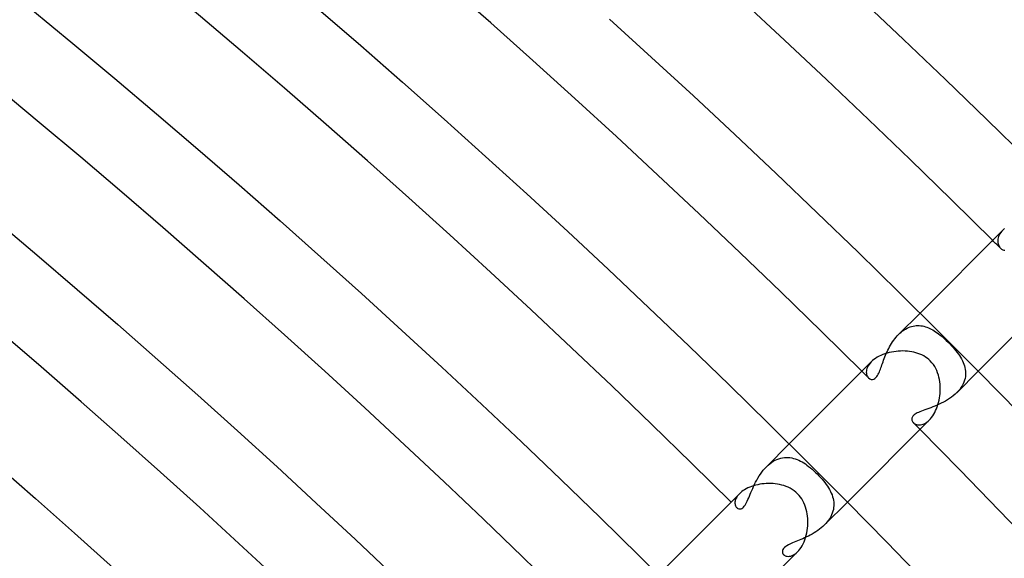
# Model space of a CAD drawing. Header units: millimetres. Extents: x -535 to 535, y -535 to 535.
# Tile 93 of 106: x 275 to 323, y 310 to 336. Entities that reach past the tile are written whole.
import ezdxf

# ---------------------------------------------------------------- set-up
doc = ezdxf.new("R2010")
doc.units = ezdxf.units.MM
doc.layers.add('HIDDEN', color=7, linetype='Continuous')
doc.layers.add('THICK', color=7, linetype='Continuous')

msp = doc.modelspace()

# ---------------------------------------------------------------- linework, layer by layer
at = {"layer": 'HIDDEN'}
for p, q in [((322.695, 325.327), (322.688, 325.266)), ((322.708, 325.389), (322.695, 325.327)), ((322.729, 325.453), (322.708, 325.389)), ((322.757, 325.517), (322.729, 325.453)), ((322.793, 325.582), (322.757, 325.517)), ((322.836, 325.647), (322.793, 325.582)), ((322.888, 325.712), (322.836, 325.647)), ((322.947, 325.775), (322.888, 325.712)), ((322.688, 325.266), (322.687, 325.208)), ((322.687, 325.208), (322.692, 325.152)), ((322.692, 325.152), (322.703, 325.098)), ((322.703, 325.098), (322.719, 325.047)), ((322.719, 325.047), (322.74, 325)), ((322.74, 325), (322.764, 324.956)), ((322.764, 324.956), (322.793, 324.917)), ((322.793, 324.917), (322.824, 324.882)), ((322.824, 324.882), (322.872, 324.842)), ((322.872, 324.842), (322.924, 324.811)), ((322.924, 324.811), (322.977, 324.792)), ((322.977, 324.792), (323.03, 324.785)), ((317.858, 320.687), (318.902, 321.73)), ((318.198, 320.952), (318.271, 320.991)), ((318.271, 320.991), (318.345, 321.025)), ((318.345, 321.025), (318.419, 321.054)), ((318.419, 321.054), (318.494, 321.078)), ((318.494, 321.078), (318.568, 321.096)), ((318.568, 321.096), (318.643, 321.11)), ((318.643, 321.11), (318.719, 321.118)), ((318.719, 321.118), (318.794, 321.121)), ((318.794, 321.121), (318.869, 321.12)), ((318.869, 321.12), (318.943, 321.113)), ((318.943, 321.113), (319.017, 321.103)), ((319.017, 321.103), (319.09, 321.087)), ((319.09, 321.087), (319.163, 321.068)), ((319.163, 321.068), (319.236, 321.044)), ((319.236, 321.044), (319.308, 321.017)), ((319.308, 321.017), (319.379, 320.986)), ((317.676, 320.479), (317.734, 320.551)), ((317.734, 320.551), (317.795, 320.62)), ((317.795, 320.62), (317.858, 320.686)), ((317.858, 320.686), (317.923, 320.748)), ((317.923, 320.748), (317.989, 320.806)), ((317.989, 320.806), (318.057, 320.859)), ((318.057, 320.859), (318.127, 320.908)), ((318.127, 320.908), (318.198, 320.952)), ((319.379, 320.986), (319.45, 320.951)), ((319.45, 320.951), (319.521, 320.912)), ((319.521, 320.912), (319.592, 320.87)), ((319.592, 320.87), (319.662, 320.824)), ((319.662, 320.824), (319.733, 320.776)), ((319.733, 320.776), (319.803, 320.724)), ((319.803, 320.724), (319.882, 320.661)), ((319.882, 320.661), (319.973, 320.586)), ((319.973, 320.586), (320.072, 320.499)), ((317.379, 320.007), (317.423, 320.089)), ((317.423, 320.089), (317.469, 320.17)), ((317.469, 320.17), (317.517, 320.25)), ((317.517, 320.25), (317.568, 320.328)), ((317.568, 320.328), (317.621, 320.405)), ((317.621, 320.405), (317.676, 320.479)), ((320.072, 320.499), (320.179, 320.4)), ((320.179, 320.4), (320.291, 320.291)), ((320.291, 320.291), (320.366, 320.214)), ((320.366, 320.214), (320.44, 320.136)), ((320.44, 320.136), (320.512, 320.058)), ((320.512, 320.058), (320.582, 319.978)), ((317.162, 319.514), (317.194, 319.595)), ((317.194, 319.595), (317.227, 319.677)), ((317.227, 319.677), (317.262, 319.759)), ((317.262, 319.759), (317.299, 319.842)), ((317.299, 319.842), (317.338, 319.924)), ((317.338, 319.924), (317.379, 320.007)), ((320.582, 319.978), (320.648, 319.899)), ((320.648, 319.899), (320.711, 319.819)), ((320.711, 319.819), (320.771, 319.739)), ((320.771, 319.739), (320.827, 319.659)), ((320.827, 319.659), (320.878, 319.578)), ((320.878, 319.578), (320.926, 319.497)), ((316.345, 319.101), (316.32, 319.037)), ((316.379, 319.165), (316.345, 319.101)), ((316.421, 319.23), (316.379, 319.165)), ((316.471, 319.295), (316.421, 319.23)), ((316.53, 319.359), (316.471, 319.295)), ((316.997, 319.065), (317.023, 319.134)), ((317.023, 319.134), (317.048, 319.206)), ((317.048, 319.206), (317.075, 319.28)), ((317.075, 319.28), (317.103, 319.356)), ((317.103, 319.356), (317.132, 319.434)), ((317.132, 319.434), (317.162, 319.514)), ((320.926, 319.497), (320.969, 319.415)), ((320.969, 319.415), (321.007, 319.332)), ((321.007, 319.332), (321.04, 319.249)), ((321.04, 319.249), (321.068, 319.164)), ((321.068, 319.164), (321.09, 319.078)), ((321.09, 319.078), (321.107, 318.992)), ((316.293, 318.914), (316.29, 318.856)), ((316.29, 318.856), (316.294, 318.8)), ((316.303, 318.975), (316.293, 318.914)), ((316.294, 318.8), (316.305, 318.747)), ((316.32, 319.037), (316.303, 318.975)), ((316.305, 318.747), (316.321, 318.699)), ((316.321, 318.699), (316.343, 318.654)), ((316.343, 318.654), (316.369, 318.614)), ((316.369, 318.614), (316.4, 318.579)), ((316.757, 318.59), (316.798, 318.639)), ((316.798, 318.639), (316.835, 318.694)), ((316.835, 318.694), (316.868, 318.754)), ((316.868, 318.754), (316.897, 318.815)), ((316.897, 318.815), (316.924, 318.876)), ((316.924, 318.876), (316.948, 318.935)), ((316.948, 318.935), (316.973, 318.998)), ((316.973, 318.998), (316.997, 319.065)), ((320.687, 317.858), (321.73, 318.902)), ((321.109, 318.638), (321.092, 318.549)), ((321.107, 318.992), (321.117, 318.904)), ((321.118, 318.727), (321.109, 318.638)), ((321.117, 318.904), (321.121, 318.816)), ((321.121, 318.816), (321.118, 318.727)), ((316.4, 318.579), (316.457, 318.534)), ((316.457, 318.534), (316.521, 318.507)), ((316.521, 318.507), (316.589, 318.501)), ((316.589, 318.501), (316.653, 318.516)), ((316.653, 318.516), (316.709, 318.547)), ((316.709, 318.547), (316.757, 318.59)), ((320.948, 318.192), (320.894, 318.106)), ((320.996, 318.281), (320.948, 318.192)), ((321.036, 318.37), (320.996, 318.281)), ((321.068, 318.459), (321.036, 318.37)), ((321.092, 318.549), (321.068, 318.459)), ((320.432, 317.64), (320.338, 317.574)), ((320.521, 317.71), (320.432, 317.64)), ((320.607, 317.782), (320.521, 317.71)), ((320.687, 317.859), (320.607, 317.782)), ((320.763, 317.939), (320.687, 317.859)), ((320.832, 318.021), (320.763, 317.939)), ((320.894, 318.106), (320.832, 318.021)), ((319.526, 317.166), (319.426, 317.128)), ((319.628, 317.207), (319.526, 317.166)), ((319.731, 317.25), (319.628, 317.207)), ((319.834, 317.296), (319.731, 317.25)), ((319.938, 317.345), (319.834, 317.296)), ((320.04, 317.397), (319.938, 317.345)), ((320.141, 317.452), (320.04, 317.397)), ((320.241, 317.511), (320.141, 317.452)), ((320.338, 317.574), (320.241, 317.511)), ((318.531, 316.684), (318.515, 316.65)), ((318.553, 316.717), (318.531, 316.684)), ((318.582, 316.749), (318.553, 316.717)), ((318.617, 316.781), (318.582, 316.749)), ((318.659, 316.812), (318.617, 316.781)), ((318.708, 316.842), (318.659, 316.812)), ((318.763, 316.872), (318.708, 316.842)), ((318.826, 316.902), (318.763, 316.872)), ((318.896, 316.932), (318.826, 316.902)), ((318.973, 316.963), (318.896, 316.932)), ((319.055, 316.994), (318.973, 316.963)), ((319.142, 317.026), (319.055, 316.994)), ((319.233, 317.058), (319.142, 317.026)), ((319.328, 317.092), (319.233, 317.058)), ((319.426, 317.128), (319.328, 317.092)), ((318.505, 316.617), (318.5, 316.583)), ((318.5, 316.583), (318.502, 316.549)), ((318.502, 316.549), (318.508, 316.517)), ((318.515, 316.65), (318.505, 316.617)), ((318.508, 316.517), (318.52, 316.485)), ((318.52, 316.485), (318.535, 316.455)), ((318.535, 316.455), (318.555, 316.426)), ((318.555, 316.426), (318.579, 316.4)), ((318.579, 316.4), (318.609, 316.372)), ((318.609, 316.372), (318.645, 316.348)), ((318.645, 316.348), (318.684, 316.327)), ((318.684, 316.327), (318.727, 316.311)), ((318.727, 316.311), (318.774, 316.299)), ((318.774, 316.299), (318.824, 316.292)), ((318.824, 316.292), (318.877, 316.29)), ((318.877, 316.29), (318.933, 316.295)), ((318.933, 316.295), (318.991, 316.306)), ((318.991, 316.306), (319.05, 316.325)), ((319.05, 316.325), (319.111, 316.35)), ((319.111, 316.35), (319.172, 316.383)), ((319.172, 316.383), (319.235, 316.424)), ((319.235, 316.424), (319.297, 316.473)), ((319.297, 316.473), (319.359, 316.53)), ((311.426, 314.254), (312.538, 315.366)), ((311.425, 314.254), (311.506, 314.33)), ((311.506, 314.33), (311.589, 314.4)), ((311.589, 314.4), (311.675, 314.464)), ((311.675, 314.464), (311.762, 314.52)), ((311.762, 314.52), (311.851, 314.569)), ((311.851, 314.569), (311.941, 314.611)), ((311.941, 314.611), (312.031, 314.645)), ((312.031, 314.645), (312.123, 314.672)), ((312.123, 314.672), (312.214, 314.691)), ((312.214, 314.691), (312.305, 314.703)), ((312.305, 314.703), (312.395, 314.708)), ((312.395, 314.708), (312.485, 314.707)), ((312.485, 314.707), (312.574, 314.699)), ((312.574, 314.699), (312.663, 314.684)), ((312.663, 314.684), (312.75, 314.664)), ((312.75, 314.664), (312.835, 314.639)), ((312.835, 314.639), (312.92, 314.608)), ((312.92, 314.608), (313.003, 314.573)), ((313.003, 314.573), (313.085, 314.534)), ((313.085, 314.534), (313.165, 314.49)), ((313.165, 314.49), (313.245, 314.443)), ((313.245, 314.443), (313.323, 314.392)), ((313.323, 314.392), (313.403, 314.336)), ((313.403, 314.336), (313.484, 314.275)), ((311.013, 313.707), (311.073, 313.806)), ((311.073, 313.806), (311.137, 313.902)), ((311.137, 313.902), (311.204, 313.996)), ((311.204, 313.996), (311.275, 314.087)), ((311.275, 314.087), (311.349, 314.173)), ((311.349, 314.173), (311.425, 314.254)), ((313.484, 314.275), (313.567, 314.209)), ((313.567, 314.209), (313.65, 314.139)), ((313.65, 314.139), (313.735, 314.063)), ((313.735, 314.063), (313.82, 313.984)), ((313.82, 313.984), (313.903, 313.903)), ((313.903, 313.903), (313.985, 313.819)), ((313.985, 313.819), (314.064, 313.735)), ((310.805, 313.303), (310.852, 313.405)), ((310.852, 313.405), (310.903, 313.506)), ((310.903, 313.506), (310.956, 313.607)), ((310.956, 313.607), (311.013, 313.707)), ((314.064, 313.735), (314.139, 313.65)), ((314.139, 313.65), (314.21, 313.566)), ((314.21, 313.566), (314.277, 313.482)), ((314.277, 313.482), (314.34, 313.397)), ((314.34, 313.397), (314.399, 313.313)), ((310.065, 312.89), (310.021, 312.835)), ((310.115, 312.944), (310.065, 312.89)), ((310.602, 312.829), (310.639, 312.918)), ((310.639, 312.918), (310.677, 313.01)), ((310.677, 313.01), (310.717, 313.106)), ((310.717, 313.106), (310.76, 313.204)), ((310.76, 313.204), (310.805, 313.303)), ((314.399, 313.313), (314.453, 313.228)), ((314.453, 313.228), (314.503, 313.143)), ((314.503, 313.143), (314.547, 313.058)), ((314.547, 313.058), (314.587, 312.972)), ((314.587, 312.972), (314.621, 312.886)), ((314.621, 312.886), (314.65, 312.799)), ((309.897, 312.526), (309.896, 312.48)), ((309.896, 312.48), (309.9, 312.437)), ((309.903, 312.574), (309.897, 312.526)), ((309.9, 312.437), (309.909, 312.396)), ((309.914, 312.624), (309.903, 312.574)), ((309.909, 312.396), (309.922, 312.359)), ((309.932, 312.675), (309.914, 312.624)), ((309.955, 312.727), (309.932, 312.675)), ((309.985, 312.781), (309.955, 312.727)), ((310.021, 312.835), (309.985, 312.781)), ((310.35, 312.337), (310.388, 312.388)), ((310.388, 312.388), (310.425, 312.447)), ((310.425, 312.447), (310.461, 312.513)), ((310.461, 312.513), (310.496, 312.585)), ((310.496, 312.585), (310.531, 312.662)), ((310.531, 312.662), (310.567, 312.743)), ((310.567, 312.743), (310.602, 312.829)), ((314.254, 311.426), (315.366, 312.538)), ((314.65, 312.799), (314.674, 312.712)), ((314.674, 312.712), (314.691, 312.624)), ((314.691, 312.624), (314.703, 312.535)), ((314.703, 312.535), (314.708, 312.446)), ((314.708, 312.446), (314.707, 312.357)), ((309.922, 312.359), (309.939, 312.325)), ((309.939, 312.325), (309.959, 312.294)), ((309.959, 312.294), (309.982, 312.267)), ((309.982, 312.267), (310.012, 312.243)), ((310.012, 312.243), (310.044, 312.223)), ((310.044, 312.223), (310.079, 312.211)), ((310.079, 312.211), (310.116, 312.204)), ((310.116, 312.204), (310.155, 312.206)), ((310.155, 312.206), (310.194, 312.215)), ((310.194, 312.215), (310.234, 312.233)), ((310.234, 312.233), (310.273, 312.259)), ((310.273, 312.259), (310.312, 312.294)), ((310.312, 312.294), (310.35, 312.337)), ((314.6, 311.914), (314.557, 311.827)), ((314.635, 312.002), (314.6, 311.914)), ((314.663, 312.09), (314.635, 312.002)), ((314.685, 312.179), (314.663, 312.09)), ((314.699, 312.268), (314.685, 312.179)), ((314.707, 312.357), (314.699, 312.268)), ((314.254, 311.425), (314.177, 311.352)), ((314.326, 311.501), (314.254, 311.425)), ((314.392, 311.579), (314.326, 311.501)), ((314.453, 311.66), (314.392, 311.579)), ((314.508, 311.742), (314.453, 311.66)), ((314.557, 311.827), (314.508, 311.742)), ((313.563, 310.932), (313.47, 310.884)), ((313.655, 310.983), (313.563, 310.932)), ((313.746, 311.036), (313.655, 310.983)), ((313.837, 311.093), (313.746, 311.036)), ((313.926, 311.153), (313.837, 311.093)), ((314.013, 311.216), (313.926, 311.153)), ((314.096, 311.282), (314.013, 311.216)), ((314.177, 311.352), (314.096, 311.282)), ((312.496, 310.452), (312.43, 310.415)), ((312.563, 310.486), (312.496, 310.452)), ((312.63, 310.517), (312.563, 310.486)), ((312.701, 310.548), (312.63, 310.517)), ((312.776, 310.58), (312.701, 310.548)), ((312.854, 310.613), (312.776, 310.58)), ((312.936, 310.646), (312.854, 310.613)), ((313.02, 310.681), (312.936, 310.646)), ((313.107, 310.718), (313.02, 310.681)), ((313.196, 310.756), (313.107, 310.718)), ((313.286, 310.797), (313.196, 310.756)), ((313.378, 310.839), (313.286, 310.797)), ((313.47, 310.884), (313.378, 310.839)), ((312.21, 310.178), (312.204, 310.125)), ((312.204, 310.125), (312.212, 310.073)), ((312.231, 310.23), (312.21, 310.178)), ((312.212, 310.073), (312.234, 310.025)), ((312.265, 310.28), (312.231, 310.23)), ((312.234, 310.025), (312.267, 309.982)), ((312.311, 310.329), (312.265, 310.28)), ((312.267, 309.982), (312.302, 309.953)), ((312.368, 310.374), (312.311, 310.329)), ((312.43, 310.415), (312.368, 310.374)), ((312.746, 309.964), (312.812, 310.005)), ((312.812, 310.005), (312.878, 310.055)), ((312.878, 310.055), (312.943, 310.115)), ((312.302, 309.953), (312.343, 309.929)), ((312.343, 309.929), (312.39, 309.911)), ((312.39, 309.911), (312.441, 309.9)), ((312.441, 309.9), (312.496, 309.896)), ((312.496, 309.896), (312.555, 309.9)), ((312.555, 309.9), (312.616, 309.912)), ((312.616, 309.912), (312.68, 309.934)), ((312.68, 309.934), (312.746, 309.964))]:
    msp.add_line(p, q, dxfattribs=at)
for radius, start, end in [(458, 45.18208, 45.2502), (449, 45.19663, 45.25524), (449, 44.7448, 44.80341)]:
    msp.add_arc((0, 0), radius, start, end, dxfattribs=at)
at = {"layer": 'THICK'}
for p, q in [((316.055, 336.976), (318.105, 335.042)), ((275.64, 336.522), (277.688, 334.835)), ((289.64, 336.518), (291.687, 334.745)), ((303.8, 336.028), (305.844, 334.168)), ((318.105, 335.042), (320.143, 333.095)), ((277.688, 334.835), (279.726, 333.135)), ((291.687, 334.745), (293.724, 332.96)), ((305.844, 334.168), (307.877, 332.296)), ((279.726, 333.135), (281.753, 331.422)), ((320.143, 333.095), (322.169, 331.136)), ((293.724, 332.96), (295.75, 331.162)), ((307.877, 332.296), (309.898, 330.412)), ((281.753, 331.422), (283.769, 329.697)), ((295.75, 331.162), (297.764, 329.352)), ((322.169, 331.136), (324.183, 329.165)), ((309.898, 330.412), (311.908, 328.515)), ((283.769, 329.697), (285.775, 327.96)), ((297.764, 329.352), (299.768, 327.529)), ((311.908, 328.515), (313.906, 326.607)), ((285.775, 327.96), (287.77, 326.211)), ((299.768, 327.529), (301.76, 325.694)), ((313.906, 326.607), (315.893, 324.686)), ((273.938, 326.242), (275.923, 324.565)), ((287.77, 326.211), (289.755, 324.449)), ((323.014, 325.837), (322.947, 325.775)), ((301.76, 325.694), (303.741, 323.847)), ((318.902, 321.73), (322.947, 325.775)), ((275.923, 324.565), (277.898, 322.876)), ((289.755, 324.449), (291.729, 322.675)), ((315.893, 324.686), (317.868, 322.753)), ((303.741, 323.847), (305.711, 321.989)), ((321.73, 318.902), (325.775, 322.947)), ((277.898, 322.876), (279.862, 321.175)), ((291.729, 322.675), (293.691, 320.89)), ((317.868, 322.753), (319.831, 320.807)), ((305.711, 321.989), (307.67, 320.118)), ((279.862, 321.175), (281.816, 319.461)), ((293.691, 320.89), (295.643, 319.092)), ((319.831, 320.807), (321.782, 318.851)), ((307.67, 320.118), (309.617, 318.235)), ((316.821, 319.579), (316.738, 319.527)), ((316.908, 319.627), (316.821, 319.579)), ((317.001, 319.671), (316.908, 319.627)), ((317.097, 319.712), (317.001, 319.671)), ((317.197, 319.748), (317.097, 319.712)), ((317.301, 319.781), (317.197, 319.748)), ((317.407, 319.809), (317.301, 319.781)), ((317.515, 319.833), (317.407, 319.809)), ((317.625, 319.853), (317.515, 319.833)), ((317.735, 319.868), (317.625, 319.853)), ((317.847, 319.878), (317.735, 319.868)), ((317.958, 319.884), (317.847, 319.878)), ((318.07, 319.886), (317.958, 319.884)), ((318.18, 319.883), (318.07, 319.886)), ((318.289, 319.875), (318.18, 319.883)), ((318.397, 319.863), (318.289, 319.875)), ((318.502, 319.846), (318.397, 319.863)), ((318.605, 319.825), (318.502, 319.846)), ((318.705, 319.799), (318.605, 319.825)), ((318.803, 319.768), (318.705, 319.799)), ((318.899, 319.732), (318.803, 319.768)), ((318.992, 319.691), (318.899, 319.732)), ((319.083, 319.645), (318.992, 319.691)), ((319.17, 319.592), (319.083, 319.645)), ((319.253, 319.535), (319.17, 319.592)), ((281.816, 319.461), (283.76, 317.736)), ((295.643, 319.092), (297.585, 317.283)), ((312.538, 315.366), (316.53, 319.359)), ((316.593, 319.417), (316.53, 319.359)), ((316.662, 319.473), (316.593, 319.417)), ((316.738, 319.527), (316.662, 319.473)), ((319.331, 319.472), (319.253, 319.535)), ((319.404, 319.404), (319.331, 319.472)), ((319.483, 319.318), (319.404, 319.404)), ((319.554, 319.227), (319.483, 319.318)), ((319.616, 319.131), (319.554, 319.227)), ((319.672, 319.032), (319.616, 319.131)), ((319.72, 318.929), (319.672, 319.032)), ((319.761, 318.824), (319.72, 318.929)), ((319.795, 318.717), (319.761, 318.824)), ((319.824, 318.608), (319.795, 318.717)), ((319.847, 318.498), (319.824, 318.608)), ((321.782, 318.851), (323.721, 316.882)), ((309.617, 318.235), (311.552, 316.34)), ((319.864, 318.386), (319.847, 318.498)), ((319.876, 318.273), (319.864, 318.386)), ((319.884, 318.161), (319.876, 318.273)), ((319.886, 318.048), (319.884, 318.161)), ((283.76, 317.736), (285.693, 315.999)), ((319.849, 317.6), (319.865, 317.71)), ((319.865, 317.71), (319.876, 317.822)), ((319.876, 317.822), (319.883, 317.935)), ((319.883, 317.935), (319.886, 318.048)), ((297.585, 317.283), (299.514, 315.462)), ((319.704, 317.078), (319.741, 317.176)), ((319.741, 317.176), (319.774, 317.278)), ((319.774, 317.278), (319.803, 317.383)), ((319.803, 317.383), (319.828, 317.491)), ((319.828, 317.491), (319.849, 317.6)), ((319.469, 316.656), (319.521, 316.729)), ((319.521, 316.729), (319.572, 316.809)), ((319.572, 316.809), (319.619, 316.894)), ((319.619, 316.894), (319.663, 316.984)), ((319.663, 316.984), (319.704, 317.078)), ((311.552, 316.34), (313.476, 314.434)), ((315.366, 312.538), (319.359, 316.53)), ((319.359, 316.53), (319.414, 316.59)), ((319.414, 316.59), (319.469, 316.656)), ((285.693, 315.999), (287.615, 314.251)), ((299.514, 315.462), (301.433, 313.629)), ((273.95, 314.389), (275.862, 312.712)), ((313.476, 314.434), (315.389, 312.516)), ((287.615, 314.251), (289.527, 312.49)), ((301.433, 313.629), (303.341, 311.784)), ((310.803, 313.33), (310.708, 313.298)), ((310.902, 313.358), (310.803, 313.33)), ((311.003, 313.383), (310.902, 313.358)), ((311.106, 313.403), (311.003, 313.383)), ((311.211, 313.42), (311.106, 313.403)), ((311.317, 313.432), (311.211, 313.42)), ((311.424, 313.44), (311.317, 313.432)), ((311.532, 313.443), (311.424, 313.44)), ((311.64, 313.442), (311.532, 313.443)), ((311.749, 313.437), (311.64, 313.442)), ((311.857, 313.427), (311.749, 313.437)), ((311.965, 313.412), (311.857, 313.427)), ((312.072, 313.392), (311.965, 313.412)), ((312.178, 313.367), (312.072, 313.392)), ((312.282, 313.337), (312.178, 313.367)), ((312.385, 313.3), (312.282, 313.337)), ((306.174, 309.002), (310.115, 312.944)), ((310.169, 312.994), (310.115, 312.944)), ((310.23, 313.044), (310.169, 312.994)), ((310.297, 313.093), (310.23, 313.044)), ((310.369, 313.139), (310.297, 313.093)), ((310.447, 313.183), (310.369, 313.139)), ((310.53, 313.225), (310.447, 313.183)), ((310.617, 313.263), (310.53, 313.225)), ((310.708, 313.298), (310.617, 313.263)), ((312.486, 313.258), (312.385, 313.3)), ((312.584, 313.209), (312.486, 313.258)), ((312.68, 313.154), (312.584, 313.209)), ((312.772, 313.091), (312.68, 313.154)), ((312.86, 313.022), (312.772, 313.091)), ((312.944, 312.944), (312.86, 313.022)), ((313.018, 312.865), (312.944, 312.944)), ((313.086, 312.779), (313.018, 312.865)), ((275.862, 312.712), (277.765, 311.024)), ((289.527, 312.49), (291.428, 310.718)), ((313.148, 312.688), (313.086, 312.779)), ((313.204, 312.594), (313.148, 312.688)), ((313.254, 312.495), (313.204, 312.594)), ((313.298, 312.392), (313.254, 312.495)), ((313.335, 312.287), (313.298, 312.392)), ((315.389, 312.516), (317.289, 310.586)), ((313.367, 312.179), (313.335, 312.287)), ((313.393, 312.07), (313.367, 312.179)), ((313.413, 311.959), (313.393, 312.07)), ((313.428, 311.847), (313.413, 311.959)), ((303.341, 311.784), (305.237, 309.928)), ((313.438, 311.733), (313.428, 311.847)), ((313.437, 311.385), (313.443, 311.501)), ((313.443, 311.617), (313.438, 311.733)), ((313.443, 311.501), (313.443, 311.617)), ((277.765, 311.024), (279.657, 309.323)), ((313.365, 310.925), (313.39, 311.038)), ((313.39, 311.038), (313.411, 311.153)), ((313.411, 311.153), (313.427, 311.269)), ((313.427, 311.269), (313.437, 311.385)), ((291.428, 310.718), (293.318, 308.935)), ((313.166, 310.416), (313.214, 310.508)), ((313.214, 310.508), (313.259, 310.607)), ((313.259, 310.607), (313.299, 310.709)), ((313.299, 310.709), (313.334, 310.816)), ((313.334, 310.816), (313.365, 310.925)), ((317.289, 310.586), (319.178, 308.645)), ((309.002, 306.174), (312.944, 310.115)), ((312.943, 310.115), (313.003, 310.179)), ((313.003, 310.179), (313.06, 310.251)), ((313.06, 310.251), (313.115, 310.33)), ((313.115, 310.33), (313.166, 310.416)), ((305.237, 309.928), (307.122, 308.06))]:
    msp.add_line(p, q, dxfattribs=at)
for radius, start, end in [(467, 45.24539, 89.75464), (458, 45.2502, 89.74983), (449, 45.25524, 89.74479), (440, 45.26046, 89.73957), (431, 45.2659, 89.73413), (422, 45.27157, 89.72846), (413, 45.27747, 89.72256), (404, 45.28366, 89.71637), (395, 45.29008, 89.70989), (449, 0.2552, 44.7448)]:
    msp.add_arc((0, 0), radius, start, end, dxfattribs=at)

doc.saveas('drawing.dxf')
